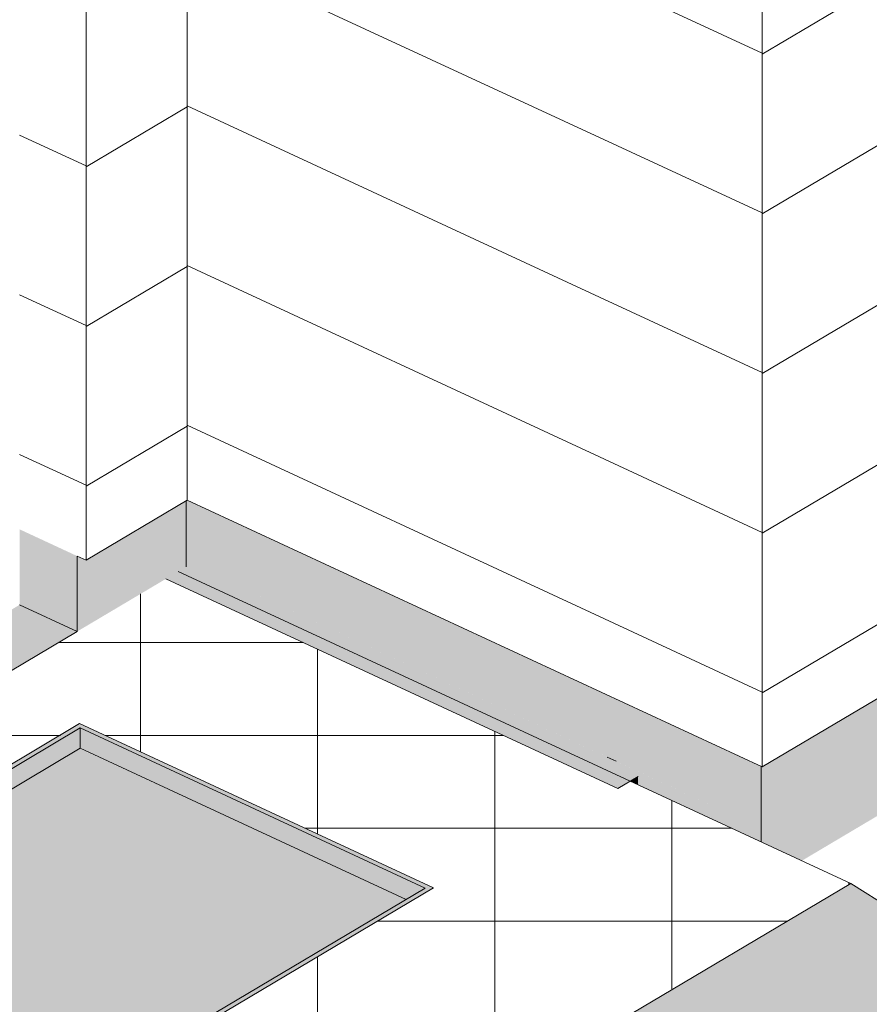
# Model space of a CAD drawing. Header units: centimetres. Extents: x 376 to 4434, y -323 to 48730.
# Tile 35 of 45: x 3901 to 4045, y 47884 to 48051. Entities that reach past the tile are written whole.
import ezdxf

# ---------------------------------------------------------------- set-up
doc = ezdxf.new("R2010")
doc.units = ezdxf.units.CM
for name, color, linetype, lineweight in [('A-FLOR', 7, 'Continuous', 5), ('A-FLOR-LEVL', 7, 'Continuous', 5), ('A-FLOR-PATT', 7, 'Continuous', 50), ('A-WALL', 7, 'Continuous', 35), ('A-WALL-PATT', 7, 'Continuous', 35), ('I-FURN', 7, 'Continuous', 5)]:
    doc.layers.add(name, color=color, linetype=linetype, lineweight=lineweight)
pattern_1 = [(335.127, (9356.228, 56441.896), (-0.00041, 27.03376), [])]

# ---------------------------------------------------------------- blocks, each defined once
blk = doc.blocks.new('Wycieraczka zew - Wycieraczka zew-9121744-_3D_ Kopia 1')
at = {"layer": 'I-FURN', "true_color": 0x7f7f7f}
for points in [[(-6838.37, 47845.08), (-6739.02, 47904.01), (-6798.95, 47931.8), (-6846.09, 47903.84), (-6846.09, 47903.05), (-6798.87, 47931.06), (-6740.43, 47903.97), (-6838.52, 47845.85), (-6846.09, 47849.35), (-6846.09, 47848.65), (-6838.46, 47845.12)], [(-6846.09, 47899.62), (-6798.87, 47927.63), (-6798.95, 47931.01), (-6846.09, 47903.05), (-6846.09, 47902.89)], [(-6743.67, 47902.04), (-6740.53, 47904.01), (-6798.87, 47931.06), (-6798.87, 47927.63), (-6747.35, 47903.74)], [(-6838.46, 47845.82), (-6743.67, 47902.04), (-6798.95, 47927.58), (-6846.09, 47899.62), (-6846.09, 47849.35), (-6838.52, 47845.85)]]:
    blk.add_hatch(color=8, dxfattribs=at).paths.add_polyline_path(points)
at = {"layer": 'I-FURN'}
for p, q in [((-6798.95, 47931.8), (-6846.09, 47903.84)), ((-6739.02, 47904.01), (-6798.95, 47931.8)), ((-6846.09, 47903.05), (-6798.87, 47931.06)), ((-6798.87, 47931.06), (-6740.43, 47903.97)), ((-6798.87, 47931.06), (-6798.87, 47927.63)), ((-6798.87, 47927.63), (-6846.09, 47899.62)), ((-6743.67, 47902.04), (-6798.87, 47927.63)), ((-6740.43, 47903.97), (-6838.46, 47845.82)), ((-6838.37, 47845.08), (-6739.02, 47904.01)), ((-6838.46, 47845.82), (-6846.09, 47849.35)), ((-6846.09, 47848.65), (-6838.37, 47845.08))]:
    blk.add_line(p, q, dxfattribs=at)
blk = doc.blocks.new('Rampa - Rampa-9231931-_3D_ Kopia 1')
at = {"layer": 'A-FLOR-LEVL', "true_color": 0x7f7f7f}
for points in [[(-6781.13, 47776.53), (-6618.39, 47873.07), (-6668.37, 47904.75), (-6831.1, 47808.21), (-6817.98, 47799.9)], [(-6781.13, 47776.36), (-6618.39, 47872.92), (-6618.39, 47873.07), (-6781.13, 47776.53)], [(-6781.13, 47776.36), (-6781.13, 47776.53), (-6831.1, 47808.21), (-6831.1, 47799.53), (-6781.5, 47776.53)]]:
    blk.add_hatch(color=8, dxfattribs=at).paths.add_polyline_path(points)
at = {"layer": 'A-FLOR-LEVL'}
for p, q in [((-6668.37, 47904.75), (-6831.1, 47808.21)), ((-6618.39, 47873.07), (-6668.37, 47904.75)), ((-6781.13, 47776.53), (-6618.39, 47873.07)), ((-6618.39, 47872.92), (-6618.39, 47873.07)), ((-6831.1, 47808.21), (-6781.13, 47776.53)), ((-6831.1, 47808.21), (-6831.1, 47799.53)), ((-6781.13, 47776.36), (-6781.13, 47776.53))]:
    blk.add_line(p, q, dxfattribs=at)

msp = doc.modelspace()

# ---------------------------------------------------------------- hatches: boundary and pattern name
at = {"layer": 'A-FLOR', "true_color": 0x787878}
for points in [[(4002.19, 47920.81), (4005.59, 47922.87), (3929.1, 47958.33), (3925.65, 47956.29), (4001.92, 47920.93)], [(4005.63, 47921.45), (4005.63, 47922.85), (4004.3, 47922.06)]]:
    msp.add_hatch(color=8, dxfattribs=at).paths.add_polyline_path(points)
at = {"layer": 'A-FLOR-PATT', "lineweight": 5, "true_color": 0x5c5c5c}
h = msp.add_hatch(dxfattribs=at)
h.set_pattern_fill('FP_30', color=251, style=0, pattern_type=2)
h.set_pattern_definition([(0, (-2164.562, 38606.641), (0, 15.722), []), (90, (-2164.562, 38606.64), (-29.98, 2e-15), [])])
h.paths.add_polyline_path([(3878.92, 47808.21), (4041.65, 47904.75), (4004.3, 47922.06), (4002.19, 47920.81), (3925.65, 47956.29), (3863.93, 47919.68), (3863.93, 47903.84), (3911.15, 47931.76), (3971, 47904.01), (3871.56, 47845.12), (3863.93, 47848.65), (3863.93, 47827.93), (3861.11, 47826.26), (3861.11, 47816.47), (3871.65, 47811.58)])
h.paths.add_polyline_path([(3863.93, 47923.57), (3880.87, 47940.01), (3863.93, 47929.97), (3863.93, 47929.51)])
at = {"layer": 'A-WALL', "true_color": 0x7f7f7f}
for points in [[(3863.93, 47919.68), (3910.65, 47947.39), (3900.91, 47951.91), (3880.87, 47940.01), (3863.93, 47923.57)], [(3910.65, 47947.39), (3910.65, 47948.24), (3900.91, 47952.76), (3900.91, 47951.91), (3909.77, 47947.8)]]:
    msp.add_hatch(color=8, dxfattribs=at).paths.add_polyline_path(points)
at = {"layer": 'A-WALL-PATT', "lineweight": 5}
h = msp.add_hatch(dxfattribs=at)
h.set_pattern_fill('FP_19', color=256, style=0, pattern_type=2)
h.set_pattern_definition([(30.677, (-7494.12, 52078.595), (-0.0007, 27.033836), [])])
h.paths.add_polyline_path([(4026.67, 47924.47), (4337.72, 48108.98), (4337.81, 48300.96), (4338.41, 48301.93), (4339.49, 48302.76), (4354.96, 48313.23), (4354.96, 48327.69), (4026.67, 48132.95), (4026.67, 47926.05)])
h.paths.add_polyline_path([(4068.17, 48021.76), (4064.42, 48023.5), (4064.42, 48033.71), (4072.37, 48038.43), (4076.12, 48036.69), (4076.12, 48026.47), (4069.65, 48022.64)])
h.paths.add_polyline_path([(4071.17, 48028.22), (4071.2, 48028.24), (4071.16, 48028.24)])
h.paths.add_polyline_path([(4154.44, 48061.22), (4154.44, 48061.28), (4154.32, 48061.34), (4154.32, 48065.22), (4151.56, 48066.67), (4150.1, 48065.8), (4150.1, 48172.23), (4242.82, 48227.24), (4242.94, 48121.05), (4245.87, 48119.51), (4245.85, 48115.44), (4154.46, 48061.23)])
h.paths.add_polyline_path([(4347.7, 48114.9), (4354.96, 48119.21), (4354.96, 48301.13), (4347.7, 48296.15), (4347.7, 48116.49)])
h.paths.add_polyline_path([(4266.1, 48251.82), (4265.78, 48251.94), (4265.77, 48251.88), (4264.66, 48252.47), (4264.65, 48252.95), (4264.74, 48260.59), (4264.98, 48260.85), (4271.1, 48264.39), (4271.92, 48264.01), (4275.77, 48266.8), (4276.19, 48266.89), (4277.1, 48266.46), (4277.99, 48265.59), (4278.64, 48264.5), (4278.87, 48263.49), (4278.64, 48262.87), (4278.32, 48262.6), (4272.39, 48258.08), (4272.33, 48255.85), (4271.93, 48255.28), (4266.49, 48252.05)])
h = msp.add_hatch(dxfattribs=at)
h.set_pattern_fill('FP_26', color=256, style=0, pattern_type=2)
h.set_pattern_definition(pattern_1)
h.paths.add_polyline_path([(4026.67, 47924.47), (4026.67, 48132.95), (3999.1, 48116.6), (3999.1, 47937.25), (4026.5, 47924.55)])
h = msp.add_hatch(dxfattribs=at)
h.set_pattern_fill('FP_26', color=256, style=0, pattern_type=2)
h.set_pattern_definition(pattern_1)
h.paths.add_polyline_path([(3999.1, 47937.25), (3999.1, 48116.6), (3929.27, 48075.17), (3929.27, 47969.62), (3971, 47950.28)])
at = {"layer": 'A-WALL-PATT', "true_color": 0x878581}
h = msp.add_hatch(color=252, dxfattribs=at)
h.paths.add_polyline_path([(4026.5, 47914.03), (4337.72, 48098.65), (4337.72, 48108.98), (4026.67, 47924.47), (4026.5, 47924.47), (4026.5, 47920.81)])
h.paths.add_polyline_path([(4347.7, 48104.57), (4352.13, 48107.2), (4352.13, 48117.54), (4347.7, 48114.9), (4347.7, 48107.2)])
h = msp.add_hatch(color=252, dxfattribs=at)
h.paths.add_polyline_path([(4033.37, 47908.59), (4343.65, 48092.69), (4337.72, 48097.65), (4337.72, 48098.65), (4026.5, 47914.03), (4026.5, 47911.78), (4032.65, 47908.92)])
h.paths.add_polyline_path([(4352.13, 48098.67), (4352.13, 48107.2), (4347.7, 48104.57), (4347.81, 48102.21), (4351.83, 48098.92)])
at = {"layer": 'A-WALL-PATT', "lineweight": 5}
h = msp.add_hatch(dxfattribs=at)
h.set_pattern_fill('FP_28', color=256, style=0, pattern_type=2)
h.set_pattern_definition([(30.677, (-7591.518, 52123.75), (-0.0007, 27.033836), [])])
h.paths.add_polyline_path([(3912.15, 47959.47), (3929.27, 47969.62), (3929.27, 48075.17), (3912.15, 48065.02), (3912.15, 47960.08)])
h = msp.add_hatch(dxfattribs=at)
h.set_pattern_fill('FP_29', color=256, style=0, pattern_type=2)
h.set_pattern_definition([(335.127, (9339.107, 56431.74), (20.63209, 17.46829), [])])
h.paths.add_polyline_path([(3912.15, 47959.47), (3912.15, 48065.02), (3900.91, 48058.35), (3900.91, 47964.68), (3911.57, 47959.74)])
at = {"layer": 'A-WALL-PATT', "true_color": 0x878581}
for points in [[(3910.65, 47948.24), (3929.1, 47959.18), (3929.1, 47969.52), (3912.15, 47959.47), (3910.65, 47960.16), (3910.65, 47949.57)], [(4000.42, 47926.12), (4000.42, 47936.64), (3929.27, 47969.62), (3929.1, 47969.52), (3929.1, 47959.18), (3999.1, 47926.73)], [(3910.65, 47948.24), (3910.65, 47960.16), (3900.91, 47964.68), (3900.91, 47952.76), (3909.7, 47948.68)], [(3910.65, 47947.39), (3929.1, 47958.33), (3929.1, 47959.18), (3910.65, 47948.24)], [(4001.92, 47924.57), (4001.92, 47925.42), (3929.1, 47959.18), (3929.2, 47958.28), (4001.34, 47924.84)], [(4026.5, 47914.03), (4026.5, 47924.55), (4000.42, 47936.64), (4000.42, 47926.12), (4023.65, 47915.35)], [(4026.5, 47911.78), (4026.5, 47914.03), (4001.92, 47925.42), (4001.92, 47924.57), (4005.63, 47922.85), (4005.63, 47921.45), (4024.36, 47912.76)]]:
    msp.add_hatch(color=252, dxfattribs=at).paths.add_polyline_path(points)

# ---------------------------------------------------------------- linework, layer by layer
at = {"layer": 'A-FLOR'}
for p, q in [((4041.65, 47904.75), (3927.77, 47957.55)), ((3925.65, 47956.29), (4002.19, 47920.81)), ((3863.93, 47903.84), (3911.06, 47931.8)), ((3911.06, 47931.8), (3971, 47904.01)), ((4002.19, 47920.81), (4005.63, 47922.85)), ((3971, 47904.01), (3871.65, 47845.08)), ((3878.92, 47808.21), (4041.65, 47904.75))]:
    msp.add_line(p, q, dxfattribs=at)
at = {"layer": 'A-WALL', "lineweight": 5}
for p, q in [((4026.67, 48132.95), (4026.67, 47924.47)), ((4026.67, 47924.47), (4337.72, 48108.98)), ((3929.27, 47969.62), (3929.27, 48075.17)), ((3912.15, 48065.02), (3912.15, 47959.47)), ((3912.15, 47959.47), (3929.27, 47969.62)), ((3929.1, 47958.33), (3929.1, 47969.52)), ((3929.27, 47969.62), (4026.67, 47924.47)), ((3910.65, 47960.16), (3910.65, 47947.39)), ((3912.15, 47959.47), (3910.65, 47960.16)), ((3900.91, 47951.91), (3910.65, 47947.39)), ((3910.65, 47947.39), (3863.93, 47919.68)), ((4001.92, 47925.42), (4000.42, 47926.12)), ((4026.5, 47924.55), (4026.5, 47911.78))]:
    msp.add_line(p, q, dxfattribs=at)

# ---------------------------------------------------------------- block references
at = {"layer": 'A-FLOR-LEVL'}
msp.add_blockref('Rampa - Rampa-9231931-_3D_ Kopia 1', (10710.02, 0), dxfattribs=at)
at = {"layer": 'I-FURN'}
msp.add_blockref('Wycieraczka zew - Wycieraczka zew-9121744-_3D_ Kopia 1', (10710.02, 0), dxfattribs=at)

doc.saveas('drawing.dxf')
